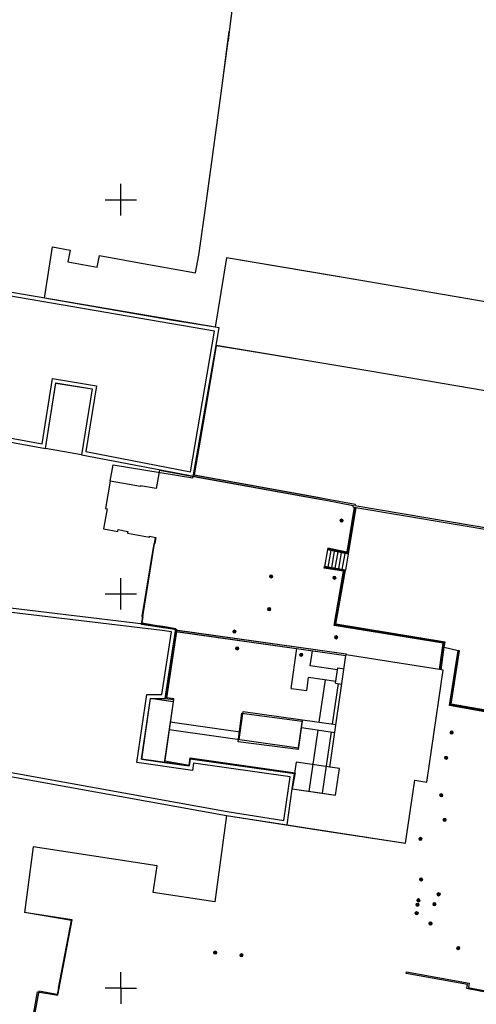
# Model space of a CAD drawing. Header units: millimetres. Extents: x 135944 to 142000, y 454200 to 456692.
# Tile 99 of 153: x 136937 to 136995, y 456198 to 456323. Entities that reach past the tile are written whole.
import ezdxf

# ---------------------------------------------------------------- set-up
doc = ezdxf.new("R2010")
doc.units = ezdxf.units.MM
for name, color, linetype in [('TotaalGBKN2013_Bistad', 251, 'Continuous'), ('TotaalGBKN2013X$0$GBKN binnenstad 2009$0$OBJECTEN___', 251, 'Continuous'), ('TotaalGBKN2013X$0$Xref', 251, 'Continuous')]:
    doc.layers.add(name, color=color, linetype=linetype)
doc.layers.add('TotaalGBKN2013X$0$PSVPORTS', color=251, linetype='Continuous', plot=False)

# ---------------------------------------------------------------- blocks, each defined once
blk = doc.blocks.new('TotaalGBKN2013X$0$GBKN binnenstad 2009$0$J')
at = {"layer": 'TotaalGBKN2013X$0$GBKN binnenstad 2009$0$OBJECTEN___', "linetype": 'Continuous', "lineweight": 0}
for radius in [0.215, 0.155, 0.095, 0.035]:
    blk.add_circle((0, 0), radius, dxfattribs=at)
blk = doc.blocks.new('TotaalGBKN2013X$0$GBKN binnenstad 2009')
at = {"layer": 'TotaalGBKN2013_Bistad'}
for p, q in [((136964753, 456329276), (136963770, 456321317)), ((136964753, 456329276), (136963770, 456321317)), ((136962825, 456314127), (136963770, 456321317)), ((136962825, 456314127), (136963770, 456321317)), ((136962042, 456308528), (136962825, 456314127)), ((136962042, 456308528), (136962825, 456314127)), ((136960705, 456298611), (136962042, 456308528)), ((136960705, 456298611), (136962042, 456308528)), ((136950000, 456300000), (136950000, 456302000)), ((136950000, 456300000), (136950000, 456302000)), ((136950000, 456300000), (136950000, 456302000)), ((136948000, 456300000), (136950000, 456300000)), ((136948000, 456300000), (136950000, 456300000)), ((136948000, 456300000), (136950000, 456300000)), ((136950000, 456300000), (136952000, 456300000)), ((136950000, 456298000), (136950000, 456300000)), ((136950000, 456300000), (136952000, 456300000)), ((136950000, 456298000), (136950000, 456300000)), ((136950000, 456300000), (136952000, 456300000)), ((136950000, 456298000), (136950000, 456300000)), ((136959915, 456292964), (136960705, 456298611)), ((136959915, 456292964), (136960705, 456298611)), ((136940289, 456287523), (136941310, 456294015)), ((136940289, 456287523), (136941310, 456294015)), ((136941310, 456294015), (136943563, 456293611)), ((136941310, 456294015), (136943563, 456293611)), ((136943563, 456293611), (136943278, 456292122)), ((136943563, 456293611), (136943278, 456292122)), ((136946997, 456291421), (136947271, 456292910)), ((136946997, 456291421), (136947271, 456292910)), ((136947271, 456292910), (136952808, 456291910)), ((136947271, 456292910), (136952808, 456291910)), ((136959483, 456290706), (136959915, 456292964)), ((136959483, 456290706), (136959915, 456292964)), ((136943278, 456292122), (136946997, 456291421)), ((136943278, 456292122), (136946997, 456291421)), ((136952808, 456291910), (136956622, 456291246)), ((136952808, 456291910), (136956622, 456291246)), ((136963417, 456292638), (136961991, 456283837)), ((136963417, 456292638), (136961991, 456283837)), ((136975000, 456290678.4), (136963417, 456292638)), ((136975000, 456290678.4), (136963417, 456292638)), ((136956622, 456291246), (136959483, 456290706)), ((136956622, 456291246), (136959483, 456290706)), ((136980706, 456289713), (136975000, 456290678.4)), ((136980706, 456289713), (136975000, 456290678.4)), ((137000000, 456286414), (136980706, 456289713)), ((137000000, 456286414), (136980706, 456289713)), ((136956403, 456284720), (136940289, 456287523)), ((136956403, 456284720), (136940289, 456287523)), ((136956403, 456284720), (136940289, 456287523)), ((136961991, 456283837), (136956403, 456284720)), ((136961991, 456283837), (136956403, 456284720)), ((136961991, 456283837), (136956403, 456284720)), ((136959200, 456265121), (136962095, 456281486)), ((136962093, 456281473), (136960651, 456272908)), ((136962093, 456281473), (136960651, 456272908)), ((136964775, 456281043), (136962093, 456281473)), ((136964775, 456281043), (136962093, 456281473)), ((136975000, 456279351.4), (136964775, 456281043)), ((136975000, 456279351.4), (136964775, 456281043)), ((136981597, 456278260), (136975000, 456279351.4)), ((136981597, 456278260), (136975000, 456279351.4)), ((137000000, 456275132), (136981597, 456278260)), ((137000000, 456275132), (136981597, 456278260)), ((136940422, 456268443), (136941742, 456276746)), ((136940422, 456268443), (136941742, 456276746)), ((136941742, 456276746), (136946342, 456275995)), ((136941742, 456276746), (136946342, 456275995)), ((136946342, 456275995), (136944994, 456267644)), ((136946342, 456275995), (136944994, 456267644)), ((136960651, 456272908), (136959287, 456265105)), ((136960651, 456272908), (136959287, 456265105)), ((136944994, 456267644), (136940422, 456268443)), ((136944994, 456267644), (136940422, 456268443)), ((136944994, 456267644), (136940422, 456268443)), ((136948643, 456264289), (136949013, 456266369)), ((136954896, 456265684), (136954482, 456263362)), ((136954896, 456265684), (136959253, 456264908)), ((136948643, 456264289), (136948024, 456260812)), ((136952476, 456263606), (136948643, 456264289)), ((136959165, 456264924), (136959200, 456265121)), ((136959253, 456264908), (136959287, 456265105)), ((136959253, 456264908), (136959287, 456265105)), ((136959253, 456264908), (136975000, 456262054.2)), ((136959253, 456264908), (136975000, 456262054.2)), ((136959287, 456265105), (136975000, 456262261.2)), ((136959287, 456265105), (136975000, 456262261.2)), ((136952496, 456263715), (136952476, 456263606)), ((136954482, 456263362), (136952496, 456263715)), ((136975000, 456262261.2), (136976051, 456262071)), ((136975000, 456262261.2), (136976051, 456262071)), ((136975000, 456262054.2), (136976011, 456261871)), ((136975000, 456262054.2), (136976011, 456261871)), ((136976011, 456261871), (136979511, 456261201)), ((136976011, 456261871), (136979511, 456261201)), ((136976051, 456262071), (136979771, 456261361)), ((136976051, 456262071), (136979771, 456261361)), ((136948261, 456260769), (136947809, 456258240)), ((136948024, 456260812), (136948261, 456260769)), ((136979638, 456261011), (136978711, 456255291)), ((136979638, 456261011), (136978711, 456255291)), ((136979738, 456260994), (136978791, 456255171)), ((136979738, 456260994), (136978791, 456255171)), ((136979738, 456260994), (136978791, 456255171)), ((136979839, 456260977), (136978879, 456255100)), ((136979839, 456260977), (136978879, 456255100)), ((136979839, 456260977), (136978879, 456255100)), ((136979511, 456261201), (136979461, 456261041)), ((136979511, 456261201), (136979461, 456261041)), ((136979461, 456261041), (136979638, 456261011)), ((136979461, 456261041), (136979638, 456261011)), ((136979638, 456261011), (136979839, 456260977)), ((136979638, 456261011), (136979839, 456260977)), ((136979638, 456261011), (136979839, 456260977)), ((136979771, 456261361), (136979721, 456261201)), ((136979771, 456261361), (136979721, 456261201)), ((136979721, 456261201), (137000000, 456257792)), ((136979721, 456261201), (137000000, 456257792)), ((136979839, 456260977), (137000000, 456257586)), ((136979839, 456260977), (137000000, 456257586)), ((136979839, 456260977), (137000000, 456257586)), ((136947809, 456258240), (136949596, 456257920)), ((136949596, 456257920), (136949636, 456258147)), ((136949636, 456258147), (136950860, 456257927)), ((136950860, 456257927), (136950819, 456257700)), ((136950819, 456257700), (136953633, 456257199)), ((136952654, 456246314), (136954411, 456257172)), ((136953633, 456257199), (136953652, 456257307)), ((136953652, 456257307), (136954442, 456257166)), ((136954442, 456257166), (136954300, 456256374)), ((136954191, 456256393), (136952675, 456247121)), ((136954300, 456256374), (136954191, 456256393)), ((136976221, 456255581), (136975841, 456253481)), ((136976221, 456255581), (136975841, 456253481)), ((136976221, 456255581), (136975841, 456253481)), ((136976261, 456255781), (136976221, 456255581)), ((136976261, 456255781), (136976221, 456255581)), ((136978870, 456255051), (136976221, 456255581)), ((136978870, 456255051), (136976221, 456255581)), ((136978870, 456255051), (136976221, 456255581)), ((136978791, 456255171), (136976241, 456255681)), ((136978791, 456255171), (136976241, 456255681)), ((136978791, 456255171), (136976241, 456255681)), ((136978711, 456255291), (136976261, 456255781)), ((136978711, 456255291), (136976261, 456255781)), ((136976662, 456255493), (136976284, 456253401)), ((136976662, 456255493), (136976284, 456253401)), ((136976662, 456255493), (136976284, 456253401)), ((136977104, 456255404), (136976727, 456253321)), ((136977104, 456255404), (136976727, 456253321)), ((136977104, 456255404), (136976727, 456253321)), ((136977545, 456255316), (136977170, 456253241)), ((136977545, 456255316), (136977170, 456253241)), ((136977545, 456255316), (136977170, 456253241)), ((136977987, 456255228), (136977616, 456253175)), ((136977987, 456255228), (136977616, 456253175)), ((136977987, 456255228), (136977616, 456253175)), ((136978428, 456255139), (136978059, 456253099)), ((136978428, 456255139), (136978059, 456253099)), ((136978428, 456255139), (136978059, 456253099)), ((136978870, 456255051), (136978503, 456253022)), ((136978870, 456255051), (136978503, 456253022)), ((136978870, 456255051), (136978503, 456253022)), ((136978879, 456255100), (136978870, 456255051)), ((136978879, 456255100), (136978870, 456255051)), ((136978879, 456255100), (136978870, 456255051)), ((136975801, 456253281), (136975841, 456253481)), ((136975801, 456253281), (136975841, 456253481)), ((136978271, 456252861), (136975801, 456253281)), ((136978271, 456252861), (136975801, 456253281)), ((136978391, 456252941), (136975821, 456253381)), ((136978391, 456252941), (136975821, 456253381)), ((136978391, 456252941), (136975821, 456253381)), ((136978503, 456253022), (136975841, 456253481)), ((136978503, 456253022), (136975841, 456253481)), ((136978503, 456253022), (136975841, 456253481)), ((136977191, 456246061), (136978391, 456252941)), ((136977191, 456246061), (136978391, 456252941)), ((136977191, 456246061), (136978391, 456252941)), ((136977311, 456246141), (136978503, 456253022)), ((136977311, 456246141), (136978503, 456253022)), ((136950000, 456250000), (136950000, 456252000)), ((136950000, 456250000), (136950000, 456252000)), ((136950000, 456250000), (136950000, 456252000)), ((136977071, 456245981), (136978271, 456252861)), ((136977071, 456245981), (136978271, 456252861)), ((136948000, 456250000), (136950000, 456250000)), ((136948000, 456250000), (136950000, 456250000)), ((136948000, 456250000), (136950000, 456250000)), ((136950000, 456250000), (136952000, 456250000)), ((136950000, 456248000), (136950000, 456250000)), ((136950000, 456250000), (136952000, 456250000)), ((136950000, 456248000), (136950000, 456250000)), ((136950000, 456250000), (136952000, 456250000)), ((136950000, 456248000), (136950000, 456250000)), ((136952784, 456247104), (136952654, 456246314)), ((136952675, 456247121), (136952784, 456247104)), ((136952654, 456246314), (136956978, 456245580)), ((136956926, 456245244), (136956954, 456245442)), ((136956926, 456245244), (136956954, 456245442)), ((136956978, 456245580), (136956954, 456245442)), ((136956978, 456245580), (136956954, 456245442)), ((136956954, 456245442), (136975000, 456242886.4)), ((136956954, 456245442), (136975000, 456242886.4)), ((136957088, 456245221), (136957118, 456245419)), ((136990941, 456243731), (136977071, 456245981)), ((136990941, 456243731), (136977071, 456245981)), ((136991051, 456243811), (136977191, 456246061)), ((136991051, 456243811), (136977191, 456246061)), ((136991051, 456243811), (136977191, 456246061)), ((136991161, 456243891), (136977311, 456246141)), ((136991161, 456243891), (136977311, 456246141)), ((136956926, 456245244), (136955606, 456236734)), ((136956926, 456245244), (136955606, 456236734)), ((136956926, 456245244), (136975000, 456242684.4)), ((136956926, 456245244), (136975000, 456242684.4)), ((136957088, 456245221), (136978583, 456242177)), ((136971615.9, 456238012.8), (136972347.8, 456243077.9)), ((136990458, 456240404), (136990941, 456243731)), ((136990458, 456240404), (136990941, 456243731)), ((136990558, 456240389), (136991051, 456243811)), ((136990558, 456240389), (136991051, 456243811)), ((136990558, 456240389), (136991051, 456243811)), ((136990657, 456240374), (136991070, 456243259)), ((136990657, 456240374), (136991070, 456243259)), ((136990657, 456240374), (136991070, 456243259)), ((136991070, 456243259), (136991161, 456243891)), ((136991070, 456243259), (136991161, 456243891)), ((136991070, 456243259), (136992822, 456242823)), ((136991070, 456243259), (136992822, 456242823)), ((136991070, 456243259), (136992822, 456242823)), ((136974051.6, 456240884.5), (136974327.2, 456242791.9)), ((136975000, 456242886.4), (136978611, 456242375)), ((136975000, 456242886.4), (136978611, 456242375)), ((136975000, 456242684.4), (136978583, 456242177)), ((136975000, 456242684.4), (136978583, 456242177)), ((136976537, 456228017), (136978583, 456242177)), ((136976537, 456228017), (136978583, 456242177)), ((136978583, 456242177), (136978593, 456242249)), ((136978583, 456242177), (136978593, 456242249)), ((136978583, 456242177), (136978593, 456242249)), ((136978611, 456242375), (136978593, 456242249)), ((136978611, 456242375), (136978593, 456242249)), ((136990458, 456240404), (136978593, 456242249)), ((136990458, 456240404), (136978593, 456242249)), ((136990458, 456240404), (136978593, 456242249)), ((136991721, 456235851), (136992822, 456242823)), ((136991721, 456235851), (136992822, 456242823)), ((136991835, 456235932), (136992920, 456242802)), ((136991835, 456235932), (136992920, 456242802)), ((136991835, 456235932), (136992920, 456242802)), ((136991941, 456236011), (136993021, 456242781)), ((136991941, 456236011), (136993021, 456242781)), ((136993021, 456242781), (136992822, 456242823)), ((136993021, 456242781), (136992822, 456242823)), ((136977515.6, 456240383.9), (136974051.6, 456240884.5)), ((136977268.9, 456238676.7), (136977547.8, 456240606.6)), ((136977547.8, 456240606.6), (136978344.6, 456240493.8)), ((136990657, 456240374), (136990458, 456240404)), ((136990657, 456240374), (136990458, 456240404)), ((136990657, 456240374), (136990458, 456240404)), ((136973596.1, 456237732.3), (136973837.1, 456239399.9)), ((136977301.1, 456238899.4), (136973837.1, 456239399.9)), ((136988868, 456226135), (136990931, 456240331)), ((136988868, 456226135), (136990931, 456240331)), ((136990931, 456240331), (136990657, 456240374)), ((136990931, 456240331), (136990657, 456240374)), ((136971615.9, 456238012.8), (136973596.1, 456237732.3)), ((136975188.6, 456233719.4), (136975965, 456239092.4)), ((136976871.8, 456233481), (136977615.5, 456238627.6)), ((136977268.9, 456238676.7), (136978071.2, 456238563.1)), ((136953736, 456236746), (136952601, 456229028)), ((136953736, 456236746), (136952601, 456229028)), ((136956654, 456236316), (136953736, 456236746)), ((136956654, 456236316), (136953736, 456236746)), ((136955606, 456236734), (136956695, 456236597)), ((136955606, 456236734), (136956695, 456236597)), ((136956654, 456236316), (136955519, 456228598)), ((136956654, 456236316), (136955519, 456228598)), ((136955588, 456228818), (136956668, 456236314)), ((136956695, 456236597), (136956654, 456236316)), ((136956695, 456236597), (136956654, 456236316)), ((137000000, 456234374), (136991721, 456235851)), ((137000000, 456234374), (136991721, 456235851)), ((137000000, 456234475), (136991835, 456235932)), ((137000000, 456234475), (136991835, 456235932)), ((137000000, 456234475), (136991835, 456235932)), ((137000000, 456234584), (136991941, 456236011)), ((137000000, 456234584), (136991941, 456236011)), ((136964903, 456231252), (136965368, 456234890)), ((136965020.1, 456231523.5), (136965534.9, 456235086.5)), ((136965368, 456234890), (136973017, 456233869)), ((136965534.9, 456235086.5), (136977317.4, 456233417.9)), ((136956274.5, 456233772), (136965163.1, 456232513.2)), ((136973017, 456233869), (136972523, 456230258)), ((136972545, 456230457.9), (136973059.9, 456234020.9)), ((136972916.8, 456233031.1), (136977177.2, 456232427.8)), ((136956134.3, 456232781.9), (136972545, 456230457.9)), ((136973922.1, 456224953.8), (136975045.6, 456232729.7)), ((136975604.9, 456224712.7), (136976728.8, 456232491.3)), ((136972523, 456230258), (136964903, 456231252)), ((136952601, 456229028), (136955519, 456228598)), ((136952601, 456229028), (136955519, 456228598)), ((136955519, 456228598), (136958664, 456228178)), ((136955519, 456228598), (136958664, 456228178)), ((136958664, 456228178), (136958785, 456229091)), ((136958664, 456228178), (136958785, 456229091)), ((136958785, 456229091), (136972059, 456227219)), ((136958785, 456229091), (136972059, 456227219)), ((136972268.5, 456228642.3), (136971771, 456225262)), ((136977752, 456227839), (136972268.5, 456228642.3)), ((136977752, 456227839), (136976537, 456228017)), ((136972059, 456227219), (136971771, 456225262)), ((136977257, 456224476), (136977752, 456227839)), ((136977257, 456224476), (136977752, 456227839)), ((136986140, 456218362), (136987342, 456226360)), ((136986140, 456218362), (136987342, 456226360)), ((136987342, 456226360), (136988868, 456226135)), ((136987342, 456226360), (136988868, 456226135)), ((136971771, 456225262), (136975000, 456224799.4)), ((136971771, 456225262), (136975000, 456224799.4)), ((136975000, 456224799.4), (136977257, 456224476)), ((136975000, 456224799.4), (136977257, 456224476)), ((136963413, 456221894), (136961941, 456210961)), ((136963413, 456221894), (136961941, 456210961)), ((136963413, 456221894), (136975000, 456220093.3)), ((136963413, 456221894), (136975000, 456220093.3)), ((136975000, 456220093.3), (136986140, 456218362)), ((136975000, 456220093.3), (136986140, 456218362)), ((136938860, 456217911), (136937772, 456209580)), ((136938860, 456217911), (136937772, 456209580)), ((136954585, 456215487), (136938860, 456217911)), ((136954585, 456215487), (136938860, 456217911)), ((136954115, 456212111), (136954585, 456215487)), ((136954115, 456212111), (136954585, 456215487)), ((136961941, 456210961), (136954115, 456212111)), ((136961941, 456210961), (136954115, 456212111)), ((136943729, 456208557), (136937772, 456209580)), ((136943729, 456208557), (136937772, 456209580)), ((136942065, 456200000), (136943729, 456208557)), ((136942065, 456200000), (136943729, 456208557)), ((136950000, 456200000), (136950000, 456202000)), ((136950000, 456200000), (136950000, 456202000)), ((136950000, 456200000), (136950000, 456202000)), ((136939573, 456199618), (136938199, 456192371)), ((136939573, 456199618), (136938199, 456192371)), ((136941924, 456199200), (136939573, 456199618)), ((136941924, 456199200), (136939573, 456199618)), ((136942065, 456200000), (136941924, 456199200)), ((136942065, 456200000), (136941924, 456199200)), ((136950000, 456200000), (136948000, 456200000)), ((136950000, 456200000), (136948000, 456200000)), ((136950000, 456200000), (136948000, 456200000)), ((136950000, 456200000), (136948000, 456200000)), ((136950000, 456200000), (136948000, 456200000)), ((136950000, 456200000), (136948000, 456200000)), ((136950000, 456200000), (136952000, 456200000)), ((136950000, 456200000), (136952000, 456200000)), ((136950000, 456200000), (136950000, 456198000)), ((136950000, 456200000), (136952000, 456200000)), ((136950000, 456200000), (136952000, 456200000)), ((136950000, 456200000), (136950000, 456198000)), ((136950000, 456200000), (136952000, 456200000)), ((136950000, 456200000), (136952000, 456200000)), ((136950000, 456200000), (136950000, 456198000)), ((136994517, 456200000), (136996756, 456199584))]:
    blk.add_line(p, q, dxfattribs=at)
for points in [[(136980037, 456333341), (136978998, 456326762), (136964753, 456329276), (136963770, 456321317), (136963618, 456320160)], [(136961166, 456302031), (136962042, 456308528), (136962825, 456314127), (136963618, 456320160)], [(136940289, 456287523), (136941310, 456294015), (136943563, 456293611), (136943278, 456292122), (136946997, 456291421), (136947271, 456292910), (136952808, 456291910), (136956622, 456291246), (136959483, 456290706), (136959915, 456292964), (136960705, 456298611), (136961166, 456302031)], [(137000000, 456286414), (136980706, 456289713), (136963417, 456292638), (136961991, 456283837)], [(137000000, 456275132), (136981597, 456278260), (136962095, 456281486)], [(136940422, 456268443), (136941742, 456276746), (136946342, 456275995), (136944994, 456267644)], [(136949013, 456266369), (136959127, 456264710), (136959165, 456264924)], [(136948643, 456264289), (136948024, 456260812), (136948261, 456260769), (136947809, 456258240), (136949596, 456257920), (136949636, 456258147), (136950860, 456257927), (136950819, 456257700), (136953633, 456257199), (136953652, 456257307), (136954411, 456257172)], [(136959165, 456264924), (136976011, 456261871), (136979511, 456261201), (136979461, 456261041), (136979638, 456261011)], [(136959200, 456265121), (136976051, 456262071), (136979771, 456261361), (136979721, 456261201), (137000000, 456257792)], [(136979638, 456261011), (136978711, 456255291), (136976261, 456255781), (136976221, 456255581)], [(136990458, 456240404), (136990941, 456243731), (136977071, 456245981), (136978271, 456252861), (136975801, 456253281), (136975841, 456253481)], [(136991070, 456243259), (136991161, 456243891), (136977311, 456246141), (136978503, 456253022)], [(136957118, 456245419), (136957121, 456245442), (136952620, 456246102), (136952654, 456246314)], [(136957118, 456245419), (136978611, 456242375), (136978593, 456242249)], [(136956668, 456236314), (136956722, 456236688), (136955851, 456236813), (136957088, 456245221)], [(136971771, 456225262), (136977257, 456224476), (136977752, 456227839), (136976537, 456228017), (136978583, 456242177)], [(137000000, 456234374), (136991721, 456235851), (136992822, 456242823)], [(137000000, 456234584), (136991941, 456236011), (136993021, 456242781), (136992822, 456242823)], [(136988868, 456226135), (136990931, 456240331), (136990657, 456240374)], [(136956668, 456236314), (136953736, 456236746), (136952601, 456229028), (136955519, 456228598), (136955588, 456228818)], [(136955588, 456228818), (136958668, 456228274), (136958802, 456229214), (136972126, 456227313), (136971771, 456225262)], [(136963413, 456221894), (136986140, 456218362), (136987342, 456226360), (136988868, 456226135)], [(136963413, 456221894), (136961941, 456210961), (136954115, 456212111), (136954585, 456215487), (136938860, 456217911), (136937772, 456209580)], [(136942157, 456200000), (136943796, 456208636), (136937772, 456209580)], [(136993919, 456200000), (136994005, 456200470), (136986240, 456201854), (136986275, 456202051), (136994238, 456200632), (136994135, 456200071), (136994517, 456200000)], [(136938197, 456192569), (136939424, 456199544), (136941984, 456199086), (136942157, 456200000)], [(136996721, 456199410), (136993909, 456199945), (136993919, 456200000)]]:
    blk.add_lwpolyline(points, dxfattribs=at)
blk.add_arc((136964958, 456306534), 0, 0, 0, dxfattribs=at)
at = {"layer": 'TotaalGBKN2013_Bistad', "xscale": 1000, "yscale": 1000, "zscale": 1000}
for p in [(136978021, 456259301), (136969072, 456252213), (136977122, 456252053), (136968831, 456248061), (136964412, 456245212), (136977332, 456244492), (136964768, 456243089), (136972904, 456242286), (136991998, 456232419), (136991295, 456229220), (136990686, 456224455), (136991110, 456221339), (136988042, 456218924), (136988124, 456213781), (136990356, 456211893), (136987666, 456210567), (136987790, 456211128), (136989818, 456210644), (136987561, 456209496), (136989317, 456208188), (136961970, 456204496), (136965303, 456204171), (136992837, 456205069)]:
    blk.add_blockref('TotaalGBKN2013X$0$GBKN binnenstad 2009$0$J', p, dxfattribs=at)

msp = doc.modelspace()

# ---------------------------------------------------------------- linework, layer by layer
at = {"layer": 'TotaalGBKN2013X$0$PSVPORTS'}
for points in [[(136928.58, 456270.6), (136940.42, 456268.44), (136941.74, 456276.75), (136946.34, 456275.99), (136944.99, 456267.64), (136959.25, 456264.91), (136962.48, 456283.75), (136931.1, 456289.09)], [(136929.14, 456271.01), (136940.01, 456269.03), (136941.33, 456277.32), (136946.92, 456276.41), (136945.56, 456268.04), (136958.85, 456265.5), (136961.9, 456283.34), (136931.52, 456288.51)], [(136956.98, 456245.58), (136955.31, 456245.86), (136925.74, 456249.4), (136923.06, 456229.16), (136963.41, 456221.89), (136971.1, 456220.7), (136971.77, 456225.26), (136972.06, 456227.22), (136958.79, 456229.09), (136958.66, 456228.18), (136952.6, 456229.03), (136953.74, 456236.75), (136955.61, 456236.73)], [(136956.41, 456245.17), (136955.24, 456245.37), (136926.17, 456248.84), (136923.62, 456229.57), (136963.5, 456222.39), (136970.68, 456221.27), (136971.28, 456225.33), (136971.49, 456226.79), (136959.21, 456228.53), (136959.09, 456227.61), (136952.03, 456228.6), (136953.3, 456237.25), (136955.18, 456237.24)]]:
    msp.add_lwpolyline(points, close=True, dxfattribs=at)

# ---------------------------------------------------------------- block references
at = {"layer": 'TotaalGBKN2013X$0$Xref', "xscale": 0.0009999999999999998, "yscale": 0.0009999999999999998, "zscale": 0.0009999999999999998}
msp.add_blockref('TotaalGBKN2013X$0$GBKN binnenstad 2009', (0, 0), dxfattribs=at)

doc.saveas('drawing.dxf')
